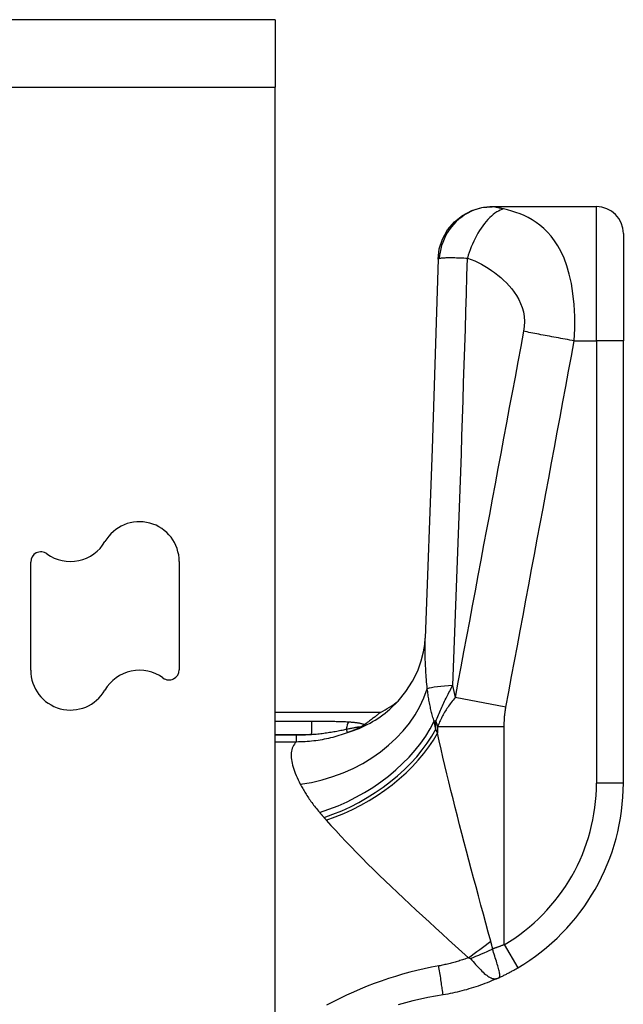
# Model space of a CAD drawing. Header units: inches. Extents: x 19 to 626, y 56 to 294.
# Tile 211 of 256: x 367.272 to 368.158, y 191.543 to 192.988. Entities that reach past the tile are written whole.
import ezdxf

# ---------------------------------------------------------------- set-up
doc = ezdxf.new("R2010")
doc.units = ezdxf.units.IN
doc.header["$MEASUREMENT"] = 0
doc.layers.add('Visible Edges(ANSI)', color=7, linetype='Continuous', lineweight=25)
doc.layers.add('Visible Tangent Edges(ANSI)', color=7, linetype='Continuous', lineweight=25)

msp = doc.modelspace()

# ---------------------------------------------------------------- linework, layer by layer
at = {"layer": 'Visible Edges(ANSI)'}
for p, q in [((367.6471, 192.9884), (366.8121, 192.9884)), ((367.6471, 192.9884), (367.6471, 192.8894)), ((367.6471, 166.2864), (367.6471, 192.8894)), ((367.9665, 192.714), (367.9653, 192.714)), ((368.1186, 192.714), (367.9665, 192.714)), ((368.158, 192.6747), (368.158, 192.5172)), ((368.158, 191.8681), (368.158, 192.5172)), ((367.2881, 192.0336), (367.2881, 192.1924)), ((367.5061, 192.1932), (367.5061, 192.0344)), ((367.8013, 191.9716), (367.6471, 191.9716)), ((367.7786, 191.9542), (367.7779, 191.9536))]:
    msp.add_line(p, q, dxfattribs=at)
at = {"layer": 'Visible Edges(ANSI)', "flags": 128}
for points in [[(367.886, 192.6369), (367.8879, 192.652), (367.8927, 192.6665), (367.9001, 192.6799), (367.91, 192.6916), (367.922, 192.7011), (367.9355, 192.7082), (367.9501, 192.7126), (367.9653, 192.714)], [(367.886, 192.6369), (367.8773, 192.3588), (367.8672, 192.0806)], [(367.8153, 191.9764), (367.8276, 191.9884), (367.8389, 192.0023), (367.8486, 192.0174), (367.8561, 192.0327), (367.8614, 192.0473), (367.8647, 192.0604), (367.8665, 192.0716), (367.8672, 192.0806)], [(367.8013, 191.9716), (367.8013, 191.9715), (367.8012, 191.9714), (367.801, 191.9713), (367.8007, 191.971), (367.8003, 191.9708), (367.7999, 191.9704), (367.7993, 191.97), (367.7987, 191.9695), (367.7981, 191.969), (367.7973, 191.9684), (367.7965, 191.9677), (367.7955, 191.967), (367.7945, 191.9662), (367.7935, 191.9654), (367.7923, 191.9645), (367.7911, 191.9636), (367.7898, 191.9626), (367.7884, 191.9615), (367.787, 191.9604), (367.7855, 191.9593), (367.7839, 191.9581), (367.7822, 191.9568), (367.7804, 191.9555), (367.7786, 191.9542)], [(367.7779, 191.9536), (367.7777, 191.9535), (367.7774, 191.9533), (367.7772, 191.9532), (367.7769, 191.953), (367.7767, 191.9528), (367.7764, 191.9526), (367.7761, 191.9524), (367.7758, 191.9522), (367.7754, 191.952), (367.7751, 191.9518), (367.7747, 191.9516), (367.7744, 191.9514), (367.774, 191.9512), (367.7737, 191.951), (367.7733, 191.9508), (367.7729, 191.9506), (367.7726, 191.9504), (367.7722, 191.9502), (367.7718, 191.95), (367.7714, 191.9498), (367.7711, 191.9496), (367.7707, 191.9494), (367.7703, 191.9492), (367.7699, 191.949)], [(367.9744, 191.5819), (367.9756, 191.5824), (367.9768, 191.583), (367.978, 191.5836), (367.9792, 191.5841), (367.9804, 191.5847), (367.9816, 191.5853), (367.9828, 191.5859), (367.9841, 191.5865), (367.9853, 191.5871), (367.9865, 191.5877), (367.9877, 191.5884), (367.9889, 191.589), (367.9901, 191.5896), (367.9913, 191.5903), (367.9925, 191.5909), (367.9937, 191.5916), (367.9949, 191.5922), (367.9961, 191.5929), (367.9973, 191.5935), (367.9985, 191.5942), (367.9997, 191.5949), (368.0009, 191.5956), (368.0021, 191.5963), (368.0032, 191.597)], [(367.9744, 191.5819), (367.9712, 191.5804), (367.968, 191.579), (367.9647, 191.5776), (367.9614, 191.5763), (367.9581, 191.575), (367.9548, 191.5737), (367.9515, 191.5724), (367.9481, 191.5712), (367.9448, 191.5701), (367.9414, 191.5689), (367.938, 191.5678), (367.9346, 191.5668), (367.9312, 191.5658), (367.9278, 191.5648), (367.9244, 191.5639), (367.921, 191.563), (367.9175, 191.5621), (367.9141, 191.5613), (367.9106, 191.5605), (367.9072, 191.5598), (367.9037, 191.5591), (367.9002, 191.5584), (367.8968, 191.5578), (367.8933, 191.5572)], [(367.8933, 191.5572), (367.8822, 191.5553), (367.8712, 191.5532), (367.8602, 191.5508), (367.8492, 191.5482), (367.8383, 191.5455), (367.8275, 191.5424)]]:
    msp.add_lwpolyline(points, dxfattribs=at)
at = {"layer": 'Visible Edges(ANSI)'}
for centre, radius, start, end in [((368.1186, 192.6747), 0.0394, 0, 90), ((367.4477, 192.1932), 0.0584, 0, 150), ((367.3465, 192.2516), 0.0584, 233.7469, 330), ((367.3031, 192.1924), 0.015, 53.7469, 180), ((367.3465, 192.0336), 0.0584, 180, 330), ((367.4477, 191.9752), 0.0584, 53.7469, 150), ((367.4911, 192.0344), 0.015, 233.7469, 0), ((367.7085, 192.1451), 0.1969, 298.1462, 307.2505), ((367.843, 191.8681), 0.315, 300.5805, 0)]:
    msp.add_arc(centre, radius, start, end, dxfattribs=at)
at = {"layer": 'Visible Tangent Edges(ANSI)'}
for p, q in [((366.8121, 192.8894), (367.6471, 192.8894)), ((368.1186, 192.5172), (368.1186, 192.714)), ((368.086, 192.5172), (368.1186, 192.5172)), ((368.158, 192.5172), (368.1186, 192.5172)), ((368.1186, 192.5172), (368.1186, 191.8681)), ((367.9856, 191.9796), (367.9111, 191.9935)), ((367.7005, 191.9584), (367.6471, 191.9584)), ((367.7005, 191.9584), (367.7005, 191.9394)), ((367.8827, 191.9587), (367.8802, 191.9587)), ((367.8827, 191.9473), (367.8827, 191.9587)), ((367.7532, 191.9422), (367.7514, 191.9471)), ((367.9832, 191.9505), (367.8852, 191.9505)), ((367.8852, 191.9505), (367.8852, 191.9414)), ((367.9832, 191.6309), (367.9832, 191.9505)), ((367.6471, 191.9394), (367.7005, 191.9394)), ((367.678, 191.9381), (367.6471, 191.9381)), ((367.6471, 191.9287), (367.678, 191.9287)), ((367.678, 191.9287), (367.678, 191.9381)), ((368.158, 191.8681), (368.1186, 191.8681)), ((367.9832, 191.6309), (368.0032, 191.597))]:
    msp.add_line(p, q, dxfattribs=at)
at = {"layer": 'Visible Tangent Edges(ANSI)', "flags": 128}
for points in [[(367.9665, 192.714), (367.962, 192.7139), (367.9574, 192.7135), (367.9528, 192.7128), (367.9481, 192.7117), (367.9434, 192.7104), (367.9387, 192.7087), (367.9341, 192.7067), (367.9295, 192.7044), (367.925, 192.7018), (367.9207, 192.6988), (367.9166, 192.6955), (367.9127, 192.692), (367.909, 192.6882), (367.9056, 192.6842), (367.9024, 192.6799), (367.8996, 192.6755), (367.897, 192.671), (367.8948, 192.6663), (367.8928, 192.6616), (367.8912, 192.6569), (367.8899, 192.6521), (367.8889, 192.6474), (367.8882, 192.6427), (367.8878, 192.6381)], [(367.9819, 192.7106), (367.9796, 192.7099), (367.9771, 192.7089), (367.9747, 192.7076), (367.9721, 192.7062), (367.9696, 192.7045), (367.967, 192.7025), (367.9644, 192.7003), (367.9618, 192.6979), (367.9592, 192.6952), (367.9566, 192.6924), (367.9541, 192.6893), (367.9516, 192.686), (367.9492, 192.6826), (367.9468, 192.6789), (367.9445, 192.6752), (367.9424, 192.6713), (367.9403, 192.6673), (367.9383, 192.6633), (367.9365, 192.6592), (367.9348, 192.655), (367.9332, 192.6508), (367.9318, 192.6467), (367.9304, 192.6426), (367.9292, 192.6385)], [(367.9819, 192.7106), (367.981, 192.7108), (367.9802, 192.711), (367.9794, 192.7112), (367.9785, 192.7114), (367.9778, 192.7116), (367.977, 192.7117), (367.9762, 192.7119), (367.9755, 192.7121), (367.9748, 192.7123), (367.9741, 192.7125), (367.9734, 192.7126), (367.9727, 192.7128), (367.972, 192.713), (367.9713, 192.7132), (367.9707, 192.7133), (367.9701, 192.7135), (367.9695, 192.7136), (367.969, 192.7137), (367.9685, 192.7138), (367.968, 192.7139), (367.9676, 192.7139), (367.9672, 192.714), (367.9668, 192.714), (367.9665, 192.714)], [(368.086, 192.5172), (368.0869, 192.5352), (368.0868, 192.553), (368.0859, 192.5702), (368.0841, 192.5865), (368.0817, 192.6014), (368.0786, 192.615), (368.075, 192.6273), (368.071, 192.6382), (368.0666, 192.6479), (368.062, 192.6565), (368.0571, 192.6641), (368.0519, 192.6709), (368.0467, 192.6768), (368.0412, 192.6821), (368.0356, 192.6868), (368.03, 192.691), (368.0242, 192.6947), (368.0183, 192.6979), (368.0124, 192.7008), (368.0064, 192.7033), (368.0003, 192.7056), (367.9942, 192.7075), (367.9881, 192.7092), (367.9819, 192.7106)], [(367.886, 192.6369), (367.886, 192.6369), (367.886, 192.637), (367.886, 192.637), (367.886, 192.6371), (367.8861, 192.6371), (367.8861, 192.6372), (367.8861, 192.6372), (367.8862, 192.6373), (367.8862, 192.6373), (367.8863, 192.6374), (367.8864, 192.6374), (367.8864, 192.6375), (367.8865, 192.6375), (367.8866, 192.6376), (367.8867, 192.6376), (367.8868, 192.6377), (367.8869, 192.6377), (367.887, 192.6378), (367.8871, 192.6378), (367.8872, 192.6379), (367.8874, 192.6379), (367.8875, 192.638), (367.8876, 192.638), (367.8878, 192.6381)], [(367.8878, 192.6381), (367.8885, 192.6383), (367.8893, 192.6384), (367.8902, 192.6386), (367.8912, 192.6387), (367.8923, 192.6389), (367.8936, 192.639), (367.8949, 192.6391), (367.8964, 192.6391), (367.8979, 192.6392), (367.8996, 192.6392), (367.9014, 192.6393), (367.9033, 192.6393), (367.9052, 192.6393), (367.907, 192.6393), (367.9089, 192.6392), (367.9108, 192.6392), (367.9129, 192.6391), (367.9149, 192.639), (367.9171, 192.639), (367.9194, 192.6389), (367.9217, 192.6388), (367.9241, 192.6387), (367.9266, 192.6386), (367.9292, 192.6385)], [(367.9075, 192.0112), (367.9085, 192.0374), (367.9096, 192.0635), (367.9106, 192.0897), (367.9116, 192.1158), (367.9126, 192.1419), (367.9136, 192.1681), (367.9146, 192.1942), (367.9155, 192.2204), (367.9165, 192.2465), (367.9174, 192.2726), (367.9184, 192.2988), (367.9193, 192.3249), (367.9202, 192.351), (367.9211, 192.3772), (367.9219, 192.4033), (367.9228, 192.4294), (367.9236, 192.4556), (367.9245, 192.4817), (367.9253, 192.5078), (367.9261, 192.534), (367.9269, 192.5601), (367.9277, 192.5862), (367.9285, 192.6123), (367.9292, 192.6385)], [(367.9292, 192.6385), (367.9345, 192.6365), (367.9398, 192.6343), (367.945, 192.632), (367.95, 192.6294), (367.9549, 192.6266), (367.9597, 192.6237), (367.9645, 192.6205), (367.9691, 192.6172), (367.9736, 192.6137), (367.978, 192.6101), (367.9823, 192.6062), (367.9865, 192.6021), (367.9905, 192.5978), (367.9943, 192.5933), (367.9979, 192.5885), (368.0013, 192.5834), (368.0044, 192.5779), (368.0072, 192.5721), (368.0095, 192.566), (368.0113, 192.5595), (368.0124, 192.5526), (368.0129, 192.5455), (368.0126, 192.5383), (368.0116, 192.5311)], [(368.0116, 192.5311), (368.0074, 192.5088), (368.0032, 192.4864), (367.999, 192.4639), (367.9948, 192.4415), (367.9906, 192.4191), (367.9864, 192.3967), (367.9822, 192.3743), (367.9781, 192.3519), (367.9739, 192.3296), (367.9697, 192.3072), (367.9655, 192.2848), (367.9613, 192.2624), (367.9571, 192.24), (367.9529, 192.2176), (367.9488, 192.1952), (367.9446, 192.1728), (367.9404, 192.1504), (367.9362, 192.128), (367.932, 192.1056), (367.9278, 192.0832), (367.9236, 192.0608), (367.9195, 192.0385), (367.9153, 192.016), (367.9111, 191.9935)], [(368.086, 192.5172), (368.0827, 192.5178), (368.0794, 192.5183), (368.0761, 192.5189), (368.0727, 192.5195), (368.0694, 192.5201), (368.0661, 192.5207), (368.0627, 192.5213), (368.0594, 192.5219), (368.0561, 192.5225), (368.0528, 192.5231), (368.0496, 192.5237), (368.0464, 192.5243), (368.0432, 192.5249), (368.0401, 192.5255), (368.037, 192.5261), (368.0339, 192.5267), (368.0309, 192.5273), (368.028, 192.5278), (368.0251, 192.5284), (368.0222, 192.529), (368.0195, 192.5295), (368.0168, 192.5301), (368.0141, 192.5306), (368.0116, 192.5311)], [(367.9856, 191.9796), (367.9898, 192.0021), (367.994, 192.0245), (367.9982, 192.0469), (368.0024, 192.0693), (368.0066, 192.0917), (368.0108, 192.1141), (368.0149, 192.1365), (368.0191, 192.1589), (368.0233, 192.1813), (368.0275, 192.2036), (368.0317, 192.226), (368.0359, 192.2484), (368.0401, 192.2708), (368.0442, 192.2932), (368.0484, 192.3156), (368.0526, 192.338), (368.0568, 192.3604), (368.061, 192.3828), (368.0652, 192.4052), (368.0694, 192.4276), (368.0735, 192.45), (368.0777, 192.4724), (368.0819, 192.4948), (368.086, 192.5172)], [(367.8702, 192.0063), (367.8699, 192.0097), (367.8696, 192.0132), (367.8693, 192.0166), (367.869, 192.02), (367.8688, 192.0233), (367.8685, 192.0267), (367.8683, 192.03), (367.8681, 192.0332), (367.8679, 192.0365), (367.8677, 192.0397), (367.8676, 192.0428), (367.8674, 192.046), (367.8673, 192.0491), (367.8672, 192.0521), (367.8671, 192.0551), (367.867, 192.0581), (367.867, 192.0611), (367.8669, 192.064), (367.8669, 192.0669), (367.8669, 192.0697), (367.8669, 192.0725), (367.867, 192.0753), (367.8671, 192.078), (367.8672, 192.0807)], [(367.8802, 191.9587), (367.8797, 191.9605), (367.8791, 191.9624), (367.8786, 191.9642), (367.878, 191.9661), (367.8775, 191.968), (367.877, 191.9699), (367.8765, 191.9718), (367.8761, 191.9737), (367.8756, 191.9756), (367.8751, 191.9776), (367.8747, 191.9796), (367.8743, 191.9815), (367.8739, 191.9835), (367.8735, 191.9856), (367.8731, 191.9876), (367.8727, 191.9896), (367.8724, 191.9917), (367.872, 191.9937), (367.8717, 191.9958), (367.8714, 191.9979), (367.8711, 192), (367.8708, 192.002), (367.8705, 192.0042), (367.8702, 192.0063)], [(367.8827, 191.9587), (367.8836, 191.9611), (367.8846, 191.9634), (367.8855, 191.9657), (367.8865, 191.968), (367.8875, 191.9703), (367.8884, 191.9725), (367.8894, 191.9748), (367.8904, 191.977), (367.8915, 191.9793), (367.8925, 191.9815), (367.8935, 191.9837), (367.8946, 191.9859), (367.8956, 191.988), (367.8967, 191.9902), (367.8977, 191.9924), (367.8988, 191.9945), (367.8999, 191.9966), (367.9009, 191.9987), (367.902, 192.0009), (367.9031, 192.0029), (367.9042, 192.005), (367.9053, 192.0071), (367.9064, 192.0092), (367.9075, 192.0112)], [(367.9111, 191.9935), (367.9096, 191.9917), (367.9081, 191.9899), (367.9067, 191.9881), (367.9053, 191.9863), (367.904, 191.9845), (367.9027, 191.9827), (367.9014, 191.9809), (367.9002, 191.9791), (367.899, 191.9774), (367.8979, 191.9756), (367.8968, 191.9738), (367.8957, 191.972), (367.8947, 191.9702), (367.8937, 191.9684), (367.8927, 191.9666), (367.8918, 191.9648), (367.8909, 191.9631), (367.89, 191.9613), (367.8891, 191.9595), (367.8883, 191.9577), (367.8875, 191.9559), (367.8867, 191.9541), (367.886, 191.9523), (367.8852, 191.9505)], [(367.9832, 191.9505), (367.9832, 191.9518), (367.9832, 191.953), (367.9832, 191.9542), (367.9833, 191.9554), (367.9833, 191.9566), (367.9833, 191.9578), (367.9834, 191.959), (367.9834, 191.9602), (367.9835, 191.9614), (367.9836, 191.9626), (367.9837, 191.9639), (367.9837, 191.9651), (367.9838, 191.9663), (367.984, 191.9675), (367.9841, 191.9687), (367.9842, 191.9699), (367.9843, 191.9711), (367.9845, 191.9723), (367.9847, 191.9735), (367.9848, 191.9748), (367.985, 191.976), (367.9852, 191.9772), (367.9854, 191.9784), (367.9856, 191.9796)], [(367.7545, 191.9574), (367.7523, 191.9576), (367.7501, 191.9577), (367.7479, 191.9578), (367.7456, 191.9579), (367.7434, 191.958), (367.7411, 191.958), (367.7389, 191.9581), (367.7366, 191.9581), (367.7344, 191.9582), (367.7321, 191.9582), (367.7298, 191.9583), (367.7276, 191.9583), (367.7253, 191.9583), (367.7231, 191.9583), (367.7208, 191.9584), (367.7186, 191.9584), (367.7163, 191.9584), (367.714, 191.9584), (367.7118, 191.9584), (367.7095, 191.9584), (367.7072, 191.9584), (367.705, 191.9584), (367.7027, 191.9584), (367.7005, 191.9584)], [(367.7779, 191.9536), (367.7773, 191.9539), (367.7766, 191.9542), (367.7759, 191.9545), (367.7751, 191.9547), (367.7742, 191.955), (367.7733, 191.9552), (367.7724, 191.9554), (367.7715, 191.9556), (367.7705, 191.9558), (367.7695, 191.9559), (367.7685, 191.9561), (367.7675, 191.9562), (367.7665, 191.9564), (367.7654, 191.9565), (367.7644, 191.9566), (367.7633, 191.9567), (367.7622, 191.9568), (367.7611, 191.9569), (367.76, 191.957), (367.759, 191.9571), (367.7578, 191.9572), (367.7567, 191.9573), (367.7556, 191.9574), (367.7545, 191.9574)], [(367.8827, 191.9473), (367.8826, 191.9478), (367.8825, 191.9482), (367.8824, 191.9487), (367.8823, 191.9492), (367.8822, 191.9497), (367.8821, 191.9501), (367.882, 191.9506), (367.8819, 191.9511), (367.8818, 191.9516), (367.8817, 191.9521), (367.8816, 191.9525), (367.8815, 191.953), (367.8814, 191.9535), (367.8813, 191.954), (367.8812, 191.9544), (367.8811, 191.9549), (367.8809, 191.9554), (367.8808, 191.9559), (367.8807, 191.9563), (367.8806, 191.9568), (367.8805, 191.9573), (367.8804, 191.9578), (367.8803, 191.9582), (367.8802, 191.9587)], [(367.678, 191.9287), (367.6812, 191.9288), (367.6844, 191.9288), (367.6876, 191.9289), (367.6909, 191.9291), (367.6941, 191.9293), (367.6973, 191.9296), (367.7004, 191.9299), (367.7036, 191.9303), (367.7068, 191.9307), (367.71, 191.9311), (367.7131, 191.9316), (367.7163, 191.9322), (367.7194, 191.9328), (367.7225, 191.9334), (367.7257, 191.9341), (367.7288, 191.9348), (367.7319, 191.9356), (367.735, 191.9364), (367.738, 191.9373), (367.7411, 191.9382), (367.7441, 191.9391), (367.7472, 191.9401), (367.7502, 191.9411), (367.7532, 191.9422)], [(367.7005, 191.9394), (367.7027, 191.9396), (367.7049, 191.9398), (367.7072, 191.94), (367.7094, 191.9402), (367.7116, 191.9405), (367.7138, 191.9407), (367.716, 191.941), (367.7182, 191.9413), (367.7203, 191.9416), (367.7225, 191.9419), (367.7246, 191.9422), (367.7268, 191.9425), (367.7289, 191.9429), (367.731, 191.9432), (367.7331, 191.9436), (367.7352, 191.9439), (367.7373, 191.9443), (367.7394, 191.9447), (367.7414, 191.9451), (367.7435, 191.9455), (367.7455, 191.9459), (367.7475, 191.9463), (367.7494, 191.9467), (367.7514, 191.9471)], [(367.7514, 191.9471), (367.7528, 191.9473), (367.7541, 191.9476), (367.7555, 191.9479), (367.7569, 191.9482), (367.7582, 191.9485), (367.7595, 191.9487), (367.7607, 191.949), (367.762, 191.9492), (367.7632, 191.9495), (367.7644, 191.9497), (367.7655, 191.9499), (367.7666, 191.9501), (367.7676, 191.9503), (367.7685, 191.9504), (367.7694, 191.9505), (367.7701, 191.9506), (367.7707, 191.9506), (367.7711, 191.9505), (367.7714, 191.9504), (367.7714, 191.9502), (367.7713, 191.95), (367.771, 191.9497), (367.7705, 191.9494), (367.7699, 191.949)], [(367.7532, 191.9422), (367.7539, 191.9425), (367.7546, 191.9427), (367.7553, 191.943), (367.756, 191.9432), (367.7567, 191.9435), (367.7574, 191.9438), (367.7581, 191.9441), (367.7588, 191.9443), (367.7595, 191.9446), (367.7602, 191.9449), (367.7609, 191.9452), (367.7616, 191.9455), (367.7623, 191.9457), (367.763, 191.946), (367.7637, 191.9463), (367.7644, 191.9466), (367.7651, 191.9469), (367.7658, 191.9472), (367.7665, 191.9475), (367.7672, 191.9478), (367.7678, 191.9481), (367.7685, 191.9484), (367.7692, 191.9487), (367.7699, 191.949)], [(367.8852, 191.9414), (367.8851, 191.9417), (367.885, 191.9419), (367.8849, 191.9422), (367.8848, 191.9424), (367.8847, 191.9426), (367.8846, 191.9429), (367.8845, 191.9431), (367.8844, 191.9434), (367.8843, 191.9436), (367.8842, 191.9439), (367.8841, 191.9441), (367.884, 191.9444), (367.8839, 191.9446), (367.8838, 191.9448), (367.8837, 191.9451), (367.8835, 191.9453), (367.8834, 191.9456), (367.8833, 191.9458), (367.8832, 191.9461), (367.8831, 191.9463), (367.883, 191.9465), (367.8829, 191.9468), (367.8828, 191.947), (367.8827, 191.9473)], [(367.9635, 191.6359), (367.9598, 191.6492), (367.9562, 191.6625), (367.9526, 191.6758), (367.949, 191.689), (367.9454, 191.7023), (367.9418, 191.7155), (367.9382, 191.7287), (367.9347, 191.7418), (367.9312, 191.7549), (367.9278, 191.768), (367.9243, 191.781), (367.921, 191.7939), (367.9177, 191.8067), (367.9144, 191.8195), (367.9112, 191.8321), (367.908, 191.8447), (367.9049, 191.8572), (367.9018, 191.8696), (367.8989, 191.8818), (367.896, 191.894), (367.8932, 191.9061), (367.8904, 191.918), (367.8878, 191.9298), (367.8852, 191.9414)], [(367.678, 191.9287), (367.6765, 191.927), (367.6751, 191.9251), (367.6739, 191.9232), (367.6729, 191.9212), (367.6721, 191.9191), (367.6714, 191.917), (367.6709, 191.9147), (367.6706, 191.9124), (367.6704, 191.91), (367.6704, 191.9076), (367.6705, 191.9051), (367.6708, 191.9025), (367.6712, 191.8998), (367.6718, 191.8971), (367.6724, 191.8943), (367.6733, 191.8914), (367.6742, 191.8885), (367.6752, 191.8855), (367.6764, 191.8824), (367.6777, 191.8793), (367.6791, 191.8762), (367.6806, 191.873), (367.6822, 191.8697), (367.6838, 191.8664)], [(367.7005, 191.9394), (367.6995, 191.9393), (367.6986, 191.9392), (367.6977, 191.9391), (367.6967, 191.939), (367.6958, 191.9389), (367.6949, 191.9388), (367.6939, 191.9387), (367.693, 191.9387), (367.6921, 191.9386), (367.6911, 191.9385), (367.6902, 191.9385), (367.6893, 191.9384), (367.6883, 191.9384), (367.6874, 191.9383), (367.6865, 191.9383), (367.6855, 191.9382), (367.6846, 191.9382), (367.6836, 191.9382), (367.6827, 191.9381), (367.6818, 191.9381), (367.6808, 191.9381), (367.6799, 191.9381), (367.679, 191.9381), (367.678, 191.9381)], [(367.6838, 191.8664), (367.6847, 191.8648), (367.6855, 191.8631), (367.6864, 191.8615), (367.6874, 191.8599), (367.6883, 191.8582), (367.6893, 191.8565), (367.6903, 191.8548), (367.6914, 191.8532), (367.6924, 191.8515), (367.6935, 191.8498), (367.6947, 191.848), (367.6958, 191.8463), (367.697, 191.8446), (367.6982, 191.8428), (367.6995, 191.8411), (367.7007, 191.8393), (367.702, 191.8376), (367.7034, 191.8358), (367.7048, 191.834), (367.7061, 191.8322), (367.7076, 191.8305), (367.709, 191.8287), (367.7105, 191.8269), (367.712, 191.8251)], [(367.712, 191.8251), (367.7123, 191.8247), (367.7126, 191.8244), (367.7128, 191.8241), (367.7131, 191.8238), (367.7134, 191.8235), (367.7137, 191.8232), (367.7139, 191.8229), (367.7142, 191.8225), (367.7145, 191.8222), (367.7147, 191.8219), (367.715, 191.8216), (367.7153, 191.8213), (367.7156, 191.821), (367.7158, 191.8207), (367.7161, 191.8203), (367.7164, 191.82), (367.7166, 191.8197), (367.7169, 191.8194), (367.7172, 191.8191), (367.7175, 191.8188), (367.7178, 191.8184), (367.718, 191.8181), (367.7183, 191.8178), (367.7186, 191.8175)], [(367.7186, 191.8175), (367.7187, 191.8173), (367.7189, 191.8172), (367.719, 191.817), (367.7192, 191.8169), (367.7193, 191.8167), (367.7194, 191.8165), (367.7196, 191.8164), (367.7197, 191.8162), (367.7199, 191.816), (367.72, 191.8159), (367.7201, 191.8157), (367.7203, 191.8156), (367.7204, 191.8154), (367.7206, 191.8152), (367.7207, 191.8151), (367.7208, 191.8149), (367.721, 191.8148), (367.7211, 191.8146), (367.7213, 191.8144), (367.7214, 191.8143), (367.7215, 191.8141), (367.7217, 191.8139), (367.7218, 191.8138), (367.722, 191.8136)], [(367.722, 191.8136), (367.7287, 191.8059), (367.7358, 191.7982), (367.7431, 191.7903), (367.7506, 191.7823), (367.7583, 191.7742), (367.7663, 191.7661), (367.7744, 191.7579), (367.7826, 191.7497), (367.7911, 191.7414), (367.7997, 191.733), (367.8084, 191.7246), (367.8173, 191.7161), (367.8263, 191.7076), (367.8354, 191.699), (367.8446, 191.6904), (367.8539, 191.6817), (367.8633, 191.673), (367.8728, 191.6643), (367.8823, 191.6556), (367.8919, 191.6468), (367.9015, 191.638), (367.9112, 191.6292), (367.9209, 191.6205), (367.9306, 191.6117)], [(367.966, 191.6244), (367.9659, 191.625), (367.9658, 191.6255), (367.9657, 191.626), (367.9657, 191.6265), (367.9656, 191.627), (367.9655, 191.6275), (367.9654, 191.6279), (367.9653, 191.6284), (367.9652, 191.6289), (367.9651, 191.6294), (367.965, 191.6299), (367.9649, 191.6304), (367.9648, 191.6308), (367.9647, 191.6313), (367.9645, 191.6318), (367.9644, 191.6323), (367.9643, 191.6327), (367.9642, 191.6332), (367.9641, 191.6336), (367.964, 191.6341), (367.9639, 191.6346), (367.9637, 191.635), (367.9636, 191.6355), (367.9635, 191.6359)], [(367.9832, 191.6309), (367.9825, 191.6306), (367.9818, 191.6303), (367.9811, 191.63), (367.9804, 191.6298), (367.9797, 191.6295), (367.9789, 191.6292), (367.9782, 191.6289), (367.9775, 191.6287), (367.9768, 191.6284), (367.9761, 191.6281), (367.9754, 191.6279), (367.9747, 191.6276), (367.9739, 191.6273), (367.9732, 191.627), (367.9725, 191.6268), (367.9718, 191.6265), (367.9711, 191.6263), (367.9703, 191.626), (367.9696, 191.6257), (367.9689, 191.6255), (367.9682, 191.6252), (367.9674, 191.625), (367.9667, 191.6247), (367.966, 191.6244)], [(367.9744, 191.5819), (367.9752, 191.5824), (367.9758, 191.5829), (367.9762, 191.5836), (367.9765, 191.5845), (367.9766, 191.5854), (367.9766, 191.5865), (367.9765, 191.5877), (367.9763, 191.5891), (367.9761, 191.5906), (367.9757, 191.5922), (367.9753, 191.5939), (367.9748, 191.5958), (367.9742, 191.5978), (367.9736, 191.5999), (367.973, 191.6021), (367.9723, 191.6043), (367.9716, 191.6067), (367.9708, 191.6091), (367.9701, 191.6116), (367.9693, 191.6141), (367.9684, 191.6167), (367.9676, 191.6192), (367.9668, 191.6218), (367.966, 191.6244)], [(367.9306, 191.6117), (367.9289, 191.611), (367.9271, 191.6104), (367.9253, 191.6097), (367.9235, 191.6091), (367.9217, 191.6085), (367.9199, 191.6079), (367.9181, 191.6074), (367.9163, 191.6068), (367.9145, 191.6063), (367.9127, 191.6057), (367.9109, 191.6052), (367.909, 191.6047), (367.9072, 191.6042), (367.9054, 191.6037), (367.9036, 191.6032), (367.9017, 191.6028), (367.8999, 191.6024), (367.8981, 191.6019), (367.8962, 191.6015), (367.8944, 191.6011), (367.8926, 191.6007), (367.8907, 191.6004), (367.8889, 191.6), (367.887, 191.5997)], [(367.9306, 191.6117), (367.9308, 191.6116), (367.931, 191.6116), (367.9312, 191.6116), (367.9313, 191.6115), (367.9315, 191.6115), (367.9316, 191.6115), (367.9318, 191.6114), (367.9319, 191.6114), (367.9321, 191.6113), (367.9322, 191.6113), (367.9323, 191.6112), (367.9325, 191.6112), (367.9326, 191.6111), (367.9327, 191.6111), (367.9328, 191.611), (367.9329, 191.6109), (367.933, 191.6109), (367.9331, 191.6108), (367.9332, 191.6108), (367.9333, 191.6107), (367.9334, 191.6106), (367.9335, 191.6105), (367.9335, 191.6105), (367.9336, 191.6104)], [(367.9336, 191.6104), (367.9355, 191.6082), (367.9374, 191.606), (367.9393, 191.6039), (367.9411, 191.6017), (367.943, 191.5997), (367.9449, 191.5976), (367.9467, 191.5957), (367.9486, 191.5938), (367.9504, 191.592), (367.9522, 191.5903), (367.9539, 191.5887), (367.9557, 191.5872), (367.9574, 191.5859), (367.9591, 191.5847), (367.9607, 191.5836), (367.9623, 191.5827), (367.9639, 191.582), (367.9655, 191.5814), (367.967, 191.581), (367.9685, 191.5808), (367.97, 191.5808), (367.9715, 191.581), (367.973, 191.5813), (367.9744, 191.5819)], [(367.887, 191.5997), (367.8763, 191.5976), (367.8657, 191.5954), (367.8551, 191.5929), (367.8445, 191.5903), (367.834, 191.5874), (367.8235, 191.5843), (367.8131, 191.581), (367.8027, 191.5774), (367.7924, 191.5737), (367.7821, 191.5698), (367.7719, 191.5657), (367.7618, 191.5613), (367.7518, 191.5568), (367.7418, 191.552), (367.7319, 191.5471), (367.7221, 191.542)], [(367.8933, 191.5572), (367.8933, 191.5573), (367.8933, 191.5575), (367.8933, 191.5579), (367.8932, 191.5585), (367.8931, 191.5593), (367.893, 191.5603), (367.8929, 191.5614), (367.8927, 191.5628), (367.8925, 191.5643), (367.8922, 191.566), (367.892, 191.5679), (367.8917, 191.5699), (367.8913, 191.5721), (367.891, 191.5744), (367.8906, 191.5768), (367.8903, 191.5793), (367.8899, 191.5819), (367.8894, 191.5844), (367.889, 191.5871), (367.8886, 191.5897), (367.8882, 191.5922), (367.8878, 191.5948), (367.8874, 191.5973), (367.887, 191.5997)]]:
    msp.add_lwpolyline(points, dxfattribs=at)
at = {"layer": 'Visible Tangent Edges(ANSI)'}
msp.add_arc((367.843, 191.8681), 0.2756, 300.5805, 0, dxfattribs=at)
for centre, major_axis, ratio, start_param, end_param in [((367.6838, 192.0212), (0.1863, 0.0635), 0.76978, 4.456044, 5.771273), ((367.982, 191.9973), (-0.118, 0.0048), 0.119705, 5.400993, 5.962795), ((368.2783, 195.4893), (-0.2797, -3.6726), 0.09119, 5.963131, 5.978489), ((367.6863, 192.1251), (0.129, -0.1487), 0.924855, 5.892344, 6.283185), ((367.712, 191.9587), (-0.1716, -0.0965), 0.627605, 1.231527, 2.411005), ((367.7545, 191.9385), (0.0011, 0.0197), 0.203793, 0.278045, 1.130973), ((368.3778, 195.4707), (-0.3833, -3.6723), 0.123492, 5.999185, 6.006887), ((367.7186, 191.9473), (0.1702, 0.0989), 0.604176, 4.374903, 5.517504), ((367.722, 191.9414), (0.1707, 0.0981), 0.594817, 4.382906, 5.514832), ((367.9306, 191.6359), (0.1588, 0.1164), 0.099559, 4.639553, 4.847409), ((367.9373, 191.6244), (0.1808, 0.0778), 0.058123, 4.666855, 4.846581)]:
    msp.add_ellipse(centre, major_axis=major_axis, ratio=ratio, start_param=start_param, end_param=end_param, dxfattribs=at)

doc.saveas('drawing.dxf')
